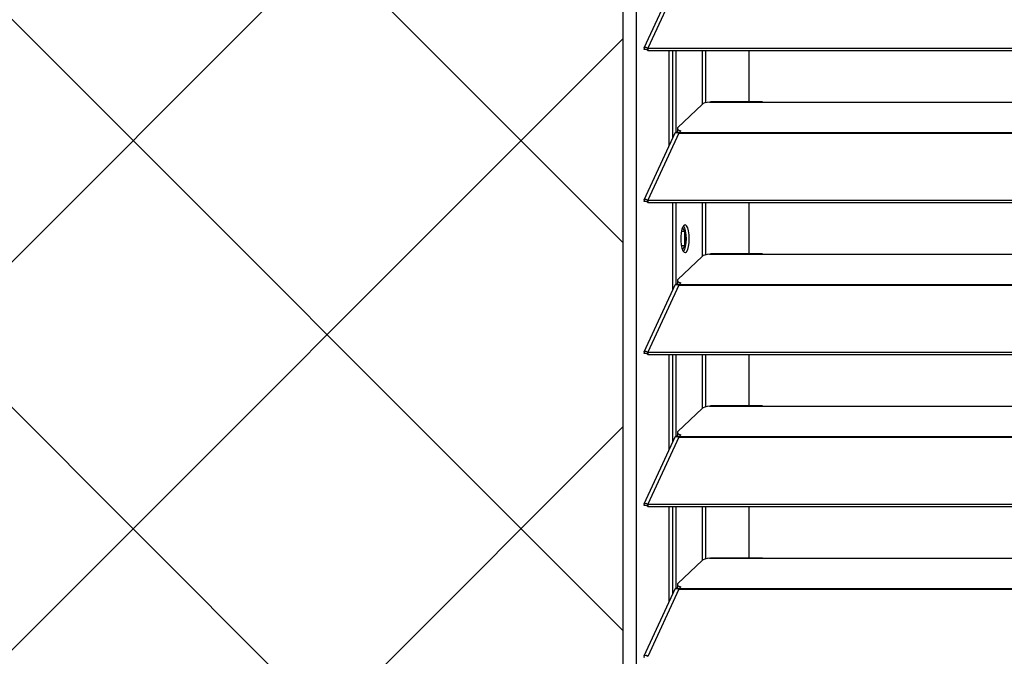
# Model space of a CAD drawing. Header units: millimetres. Extents: x 0 to 39025, y -31299 to 8400.
# Tile 108 of 256: x 15247 to 15532, y -24561 to -24377. Entities that reach past the tile are written whole.
import ezdxf

# ---------------------------------------------------------------- set-up
doc = ezdxf.new("R2010")
doc.units = ezdxf.units.MM
for name, color, linetype in [('ODMIKI funkcionalni', 253, 'Continuous'), ('ODMIKI varnostni', 252, 'Continuous'), ('SREDNJICE_IN_TOCKE', 252, 'Continuous')]:
    doc.layers.add(name, color=color, linetype=linetype)

# ---------------------------------------------------------------- blocks, each defined once
blk = doc.blocks.new('*U55')
at = {"lineweight": 25}
for points in [[(0, 531.77), (0, 531.77), (0, 1242.58), (0, 1242.58)], [(0, 17.6), (0, 17.6), (0, 1242.58), (0, 1242.58)], [(3.9, 531.77), (3.9, 531.77), (3.9, 1243.27), (3.9, 1243.27)], [(3.9, 17.6), (3.9, 17.6), (3.9, 1243.27), (3.9, 1243.27)], [(14.94, 920.3), (14.94, 920.3), (6.04, 900.91), (6.04, 900.91)], [(16.11, 920.31), (16.11, 920.31), (7.19, 900.89), (7.19, 900.89)], [(6.87, 900.52), (6.87, 900.52), (6.11, 900.51), (6.11, 900.51)], [(7.19, 900.23), (7.19, 900.23), (7.19, 900.89), (7.19, 900.89)], [(7.19, 900.89), (7.19, 900.89), (7.21, 900.88), (7.21, 900.88)], [(7.21, 900.23), (7.21, 900.23), (7.21, 900.88), (7.21, 900.88)], [(7.21, 900.88), (7.21, 900.88), (1142.79, 900.88), (1142.79, 900.88)], [(7.19, 900.23), (7.19, 900.23), (7.21, 900.23), (7.21, 900.23)], [(7.21, 900.23), (7.21, 900.23), (1142.79, 900.23), (1142.79, 900.23)], [(13.29, 872.72), (13.29, 872.72), (13.29, 900.23), (13.29, 900.23)], [(14.39, 875.1), (14.39, 875.1), (14.39, 900.23), (14.39, 900.23)], [(15.33, 876.51), (15.33, 876.51), (15.33, 900.23), (15.33, 900.23)], [(23.01, 884.76), (23.01, 884.76), (23.01, 900.23), (23.01, 900.23)], [(23.96, 885.11), (23.96, 885.11), (23.96, 900.23), (23.96, 900.23)], [(36.51, 885.34), (36.51, 885.34), (36.51, 900.23), (36.51, 900.23)], [(22.84, 884.65), (22.84, 884.65), (15.85, 877.96), (15.85, 877.96)], [(25, 885.26), (25, 885.26), (25.28, 885.32), (25.28, 885.32)], [(25, 885.26), (25, 885.26), (42, 885.26), (42, 885.26)], [(40.31, 885.34), (40.31, 885.34), (25.28, 885.34), (25.28, 885.34)], [(42, 885.26), (42, 885.26), (225, 885.26), (225, 885.26)], [(15.7, 877.67), (15.7, 877.67), (15.7, 876.91), (15.7, 876.91)], [(14.94, 876.32), (14.94, 876.32), (6.04, 856.93), (6.04, 856.93)], [(16.11, 876.33), (16.11, 876.33), (7.19, 856.91), (7.19, 856.91)], [(15.62, 876.51), (15.62, 876.51), (15.79, 876.68), (15.79, 876.68)], [(16.11, 876.33), (16.11, 876.33), (16.21, 876.33), (16.21, 876.33)], [(16.12, 876.33), (16.12, 876.33), (16.11, 876.33), (16.11, 876.33)], [(16.19, 876.33), (16.19, 876.33), (16.21, 876.36), (16.21, 876.36)], [(16.21, 876.55), (16.21, 876.55), (16.67, 876.99), (16.67, 876.99)], [(16.21, 876.55), (16.21, 876.55), (1133.33, 876.55), (1133.33, 876.55)], [(16.21, 876.33), (16.21, 876.33), (1133.33, 876.33), (1133.33, 876.33)], [(6.87, 856.54), (6.87, 856.54), (6.11, 856.53), (6.11, 856.53)], [(7.19, 856.91), (7.19, 856.91), (7.21, 856.9), (7.21, 856.9)], [(7.19, 856.25), (7.19, 856.25), (7.19, 856.91), (7.19, 856.91)], [(7.19, 856.25), (7.19, 856.25), (7.21, 856.25), (7.21, 856.25)], [(7.21, 856.9), (7.21, 856.9), (1142.79, 856.9), (1142.79, 856.9)], [(7.21, 856.25), (7.21, 856.25), (7.21, 856.9), (7.21, 856.9)], [(7.21, 856.25), (7.21, 856.25), (1142.79, 856.25), (1142.79, 856.25)], [(14.39, 831.13), (14.39, 831.13), (14.39, 856.25), (14.39, 856.25)], [(15.33, 832.54), (15.33, 832.54), (15.33, 856.25), (15.33, 856.25)], [(23.01, 840.78), (23.01, 840.78), (23.01, 856.25), (23.01, 856.25)], [(23.96, 841.14), (23.96, 841.14), (23.96, 856.25), (23.96, 856.25)], [(36.51, 841.37), (36.51, 841.37), (36.51, 856.25), (36.51, 856.25)], [(17.81, 847.85), (17.81, 847.85), (16.87, 847.85), (16.87, 847.85)], [(17.19, 849.01), (17.19, 849.01), (17.81, 847.85), (17.81, 847.85)], [(17.81, 847.85), (17.81, 847.85), (17.81, 843.68), (17.81, 843.68)], [(18.08, 843.97), (18.08, 843.97), (18.08, 847.57), (18.08, 847.57)], [(17.81, 843.68), (17.81, 843.68), (16.87, 843.68), (16.87, 843.68)], [(17.81, 843.68), (17.81, 843.68), (17.19, 842.53), (17.19, 842.53)], [(22.84, 840.67), (22.84, 840.67), (15.85, 833.99), (15.85, 833.99)], [(25, 841.29), (25, 841.29), (25.28, 841.34), (25.28, 841.34)], [(25, 841.29), (25, 841.29), (42, 841.29), (42, 841.29)], [(40.31, 841.37), (40.31, 841.37), (25.28, 841.37), (25.28, 841.37)], [(42, 841.29), (42, 841.29), (225, 841.29), (225, 841.29)], [(14.94, 832.34), (14.94, 832.34), (6.04, 812.96), (6.04, 812.96)], [(16.11, 832.36), (16.11, 832.36), (7.19, 812.93), (7.19, 812.93)], [(15.62, 832.54), (15.62, 832.54), (15.79, 832.71), (15.79, 832.71)], [(15.7, 833.7), (15.7, 833.7), (15.7, 832.93), (15.7, 832.93)], [(16.12, 832.37), (16.12, 832.37), (16.11, 832.36), (16.11, 832.36)], [(16.11, 832.36), (16.11, 832.36), (16.21, 832.36), (16.21, 832.36)], [(16.19, 832.36), (16.19, 832.36), (16.21, 832.38), (16.21, 832.38)], [(16.21, 832.58), (16.21, 832.58), (16.67, 833.01), (16.67, 833.01)], [(16.21, 832.58), (16.21, 832.58), (1133.33, 832.58), (1133.33, 832.58)], [(16.21, 832.36), (16.21, 832.36), (1133.33, 832.36), (1133.33, 832.36)], [(6.87, 812.57), (6.87, 812.57), (6.11, 812.56), (6.11, 812.56)], [(7.19, 812.93), (7.19, 812.93), (7.21, 812.93), (7.21, 812.93)], [(7.19, 812.28), (7.19, 812.28), (7.19, 812.93), (7.19, 812.93)], [(7.19, 812.28), (7.19, 812.28), (7.21, 812.28), (7.21, 812.28)], [(7.21, 812.93), (7.21, 812.93), (1142.79, 812.93), (1142.79, 812.93)], [(7.21, 812.28), (7.21, 812.28), (7.21, 812.93), (7.21, 812.93)], [(7.21, 812.28), (7.21, 812.28), (1142.79, 812.28), (1142.79, 812.28)], [(13.29, 784.77), (13.29, 784.77), (13.29, 812.28), (13.29, 812.28)], [(14.39, 787.16), (14.39, 787.16), (14.39, 812.28), (14.39, 812.28)], [(15.33, 788.57), (15.33, 788.57), (15.33, 812.28), (15.33, 812.28)], [(23.01, 796.81), (23.01, 796.81), (23.01, 812.28), (23.01, 812.28)], [(23.96, 797.16), (23.96, 797.16), (23.96, 812.28), (23.96, 812.28)], [(36.51, 797.4), (36.51, 797.4), (36.51, 812.28), (36.51, 812.28)], [(22.84, 796.7), (22.84, 796.7), (15.85, 790.01), (15.85, 790.01)], [(25, 797.32), (25, 797.32), (25.28, 797.38), (25.28, 797.38)], [(25, 797.32), (25, 797.32), (42, 797.32), (42, 797.32)], [(40.31, 797.4), (40.31, 797.4), (25.28, 797.4), (25.28, 797.4)], [(42, 797.32), (42, 797.32), (225, 797.32), (225, 797.32)], [(15.7, 789.72), (15.7, 789.72), (15.7, 788.96), (15.7, 788.96)], [(14.94, 788.37), (14.94, 788.37), (6.04, 768.98), (6.04, 768.98)], [(16.11, 788.38), (16.11, 788.38), (7.19, 768.96), (7.19, 768.96)], [(15.62, 788.57), (15.62, 788.57), (15.79, 788.73), (15.79, 788.73)], [(16.12, 788.39), (16.12, 788.39), (16.11, 788.38), (16.11, 788.38)], [(16.11, 788.38), (16.11, 788.38), (16.21, 788.38), (16.21, 788.38)], [(16.19, 788.38), (16.19, 788.38), (16.21, 788.41), (16.21, 788.41)], [(16.21, 788.61), (16.21, 788.61), (16.67, 789.04), (16.67, 789.04)], [(16.21, 788.61), (16.21, 788.61), (1133.33, 788.61), (1133.33, 788.61)], [(16.21, 788.38), (16.21, 788.38), (1133.33, 788.38), (1133.33, 788.38)], [(6.87, 768.59), (6.87, 768.59), (6.11, 768.59), (6.11, 768.59)], [(7.19, 768.96), (7.19, 768.96), (7.21, 768.96), (7.21, 768.96)], [(7.19, 768.31), (7.19, 768.31), (7.19, 768.96), (7.19, 768.96)], [(7.19, 768.31), (7.19, 768.31), (7.21, 768.31), (7.21, 768.31)], [(7.21, 768.96), (7.21, 768.96), (1142.79, 768.96), (1142.79, 768.96)], [(7.21, 768.31), (7.21, 768.31), (7.21, 768.96), (7.21, 768.96)], [(7.21, 768.31), (7.21, 768.31), (1142.79, 768.31), (1142.79, 768.31)], [(13.29, 740.79), (13.29, 740.79), (13.29, 768.31), (13.29, 768.31)], [(14.39, 743.18), (14.39, 743.18), (14.39, 768.31), (14.39, 768.31)], [(15.33, 744.59), (15.33, 744.59), (15.33, 768.31), (15.33, 768.31)], [(23.01, 752.84), (23.01, 752.84), (23.01, 768.31), (23.01, 768.31)], [(23.96, 753.19), (23.96, 753.19), (23.96, 768.31), (23.96, 768.31)], [(36.51, 753.42), (36.51, 753.42), (36.51, 768.31), (36.51, 768.31)], [(22.84, 752.73), (22.84, 752.73), (15.85, 746.04), (15.85, 746.04)], [(25, 753.34), (25, 753.34), (25.28, 753.4), (25.28, 753.4)], [(25, 753.34), (25, 753.34), (42, 753.34), (42, 753.34)], [(40.31, 753.42), (40.31, 753.42), (25.28, 753.42), (25.28, 753.42)], [(42, 753.34), (42, 753.34), (225, 753.34), (225, 753.34)], [(14.94, 744.39), (14.94, 744.39), (6.04, 725.01), (6.04, 725.01)], [(16.11, 744.42), (16.11, 744.42), (7.19, 724.98), (7.19, 724.98)], [(15.62, 744.59), (15.62, 744.59), (15.79, 744.76), (15.79, 744.76)], [(15.7, 745.75), (15.7, 745.75), (15.7, 744.99), (15.7, 744.99)], [(16.11, 744.42), (16.11, 744.42), (16.21, 744.42), (16.21, 744.42)], [(16.12, 744.42), (16.12, 744.42), (16.11, 744.42), (16.11, 744.42)], [(16.19, 744.42), (16.19, 744.42), (16.21, 744.44), (16.21, 744.44)], [(16.21, 744.64), (16.21, 744.64), (16.67, 745.07), (16.67, 745.07)], [(16.21, 744.64), (16.21, 744.64), (1133.33, 744.64), (1133.33, 744.64)], [(16.21, 744.42), (16.21, 744.42), (1133.33, 744.42), (1133.33, 744.42)]]:
    blk.add_open_spline(points, degree=3, dxfattribs=at)
for points, knots in [([(7.19, 900.89), (7.19, 900.89), (6.64, 901.1), (6.64, 901.1), (6.64, 901.1), (6.22, 901.06), (6.22, 901.06), (6.22, 901.06), (6.02, 900.84), (6.02, 900.84), (6.02, 900.84), (6.11, 900.51), (6.11, 900.51)], [0, 0, 0, 0, 1, 1, 1, 2, 2, 2, 3, 3, 3, 4, 4, 4, 4]), ([(7.19, 900.23), (7.19, 900.23), (6.97, 900.45), (6.97, 900.45), (6.97, 900.45), (6.82, 900.55), (6.82, 900.55), (6.82, 900.55), (6.77, 900.56), (6.77, 900.56), (6.77, 900.56), (6.87, 900.52), (6.87, 900.52)], [0, 0, 0, 0, 1, 1, 1, 2, 2, 2, 3, 3, 3, 4, 4, 4, 4]), ([(25, 885.26), (25, 885.26), (24.29, 885.18), (24.29, 885.18), (24.29, 885.18), (23.66, 885.04), (23.66, 885.04), (23.66, 885.04), (23.16, 884.86), (23.16, 884.86), (23.16, 884.86), (22.84, 884.65), (22.84, 884.65)], [0, 0, 0, 0, 1, 1, 1, 2, 2, 2, 3, 3, 3, 4, 4, 4, 4]), ([(40.31, 885.33), (40.31, 885.33), (40.84, 885.32), (40.84, 885.32), (40.84, 885.32), (42, 885.26), (42, 885.26)], [0, 0, 0, 0, 1, 1, 1, 2, 2, 2, 2]), ([(15.85, 877.96), (15.85, 877.96), (15.74, 877.83), (15.74, 877.83), (15.74, 877.83), (15.7, 877.7), (15.7, 877.7), (15.7, 877.7), (15.71, 877.57), (15.71, 877.57), (15.71, 877.57), (15.8, 877.43), (15.8, 877.43), (15.8, 877.43), (15.93, 877.31), (15.93, 877.31), (15.93, 877.31), (16.13, 877.19), (16.13, 877.19), (16.13, 877.19), (16.37, 877.09), (16.37, 877.09), (16.37, 877.09), (16.67, 876.99), (16.67, 876.99)], [0, 0, 0, 0, 1, 1, 1, 2, 2, 2, 3, 3, 3, 4, 4, 4, 5, 5, 5, 6, 6, 6, 7, 7, 7, 8, 8, 8, 8]), ([(14.96, 876.31), (14.96, 876.31), (15.13, 876.49), (15.13, 876.49), (15.13, 876.49), (15.56, 876.54), (15.56, 876.54), (15.56, 876.54), (16.12, 876.33), (16.12, 876.33)], [0, 0, 0, 0, 1, 1, 1, 2, 2, 2, 3, 3, 3, 3]), ([(16.23, 876.38), (16.23, 876.38), (16.13, 876.43), (16.13, 876.43), (16.13, 876.43), (15.93, 876.55), (15.93, 876.55), (15.93, 876.55), (15.8, 876.67), (15.8, 876.67), (15.8, 876.67), (15.71, 876.8), (15.71, 876.8), (15.71, 876.8), (15.7, 876.91), (15.7, 876.91)], [0, 0, 0, 0, 1, 1, 1, 2, 2, 2, 3, 3, 3, 4, 4, 4, 5, 5, 5, 5]), ([(16.21, 876.33), (16.21, 876.33), (16.21, 876.37), (16.21, 876.37), (16.21, 876.37), (16.21, 876.41), (16.21, 876.41), (16.21, 876.41), (16.21, 876.43), (16.21, 876.43), (16.21, 876.43), (16.21, 876.46), (16.21, 876.46), (16.21, 876.46), (16.21, 876.49), (16.21, 876.49), (16.21, 876.49), (16.21, 876.51), (16.21, 876.51), (16.21, 876.51), (16.21, 876.53), (16.21, 876.53), (16.21, 876.53), (16.21, 876.55), (16.21, 876.55)], [0, 0, 0, 0, 1, 1, 1, 2, 2, 2, 3, 3, 3, 4, 4, 4, 5, 5, 5, 6, 6, 6, 7, 7, 7, 8, 8, 8, 8]), ([(7.19, 856.91), (7.19, 856.91), (6.64, 857.12), (6.64, 857.12), (6.64, 857.12), (6.22, 857.09), (6.22, 857.09), (6.22, 857.09), (6.02, 856.87), (6.02, 856.87), (6.02, 856.87), (6.11, 856.53), (6.11, 856.53)], [0, 0, 0, 0, 1, 1, 1, 2, 2, 2, 3, 3, 3, 4, 4, 4, 4]), ([(7.19, 856.25), (7.19, 856.25), (6.97, 856.48), (6.97, 856.48), (6.97, 856.48), (6.82, 856.58), (6.82, 856.58), (6.82, 856.58), (6.77, 856.58), (6.77, 856.58), (6.77, 856.58), (6.87, 856.54), (6.87, 856.54)], [0, 0, 0, 0, 1, 1, 1, 2, 2, 2, 3, 3, 3, 4, 4, 4, 4]), ([(19.16, 845.77), (19.16, 845.77), (19.11, 844.58), (19.11, 844.58), (19.11, 844.58), (18.94, 843.51), (18.94, 843.51), (18.94, 843.51), (18.7, 842.63), (18.7, 842.63), (18.7, 842.63), (18.37, 842.02), (18.37, 842.02), (18.37, 842.02), (18.01, 841.76), (18.01, 841.76), (18.01, 841.76), (17.65, 841.85), (17.65, 841.85), (17.65, 841.85), (17.31, 842.29), (17.31, 842.29), (17.31, 842.29), (17.02, 843.04), (17.02, 843.04), (17.02, 843.04), (16.81, 844.02), (16.81, 844.02), (16.81, 844.02), (16.7, 845.17), (16.7, 845.17), (16.7, 845.17), (16.7, 846.37), (16.7, 846.37), (16.7, 846.37), (16.81, 847.51), (16.81, 847.51), (16.81, 847.51), (17.02, 848.51), (17.02, 848.51), (17.02, 848.51), (17.31, 849.25), (17.31, 849.25), (17.31, 849.25), (17.65, 849.69), (17.65, 849.69), (17.65, 849.69), (18.01, 849.78), (18.01, 849.78), (18.01, 849.78), (18.37, 849.51), (18.37, 849.51), (18.37, 849.51), (18.7, 848.91), (18.7, 848.91), (18.7, 848.91), (18.94, 848.03), (18.94, 848.03), (18.94, 848.03), (19.11, 846.95), (19.11, 846.95), (19.11, 846.95), (19.16, 845.77), (19.16, 845.77)], [0, 0, 0, 0, 1, 1, 1, 2, 2, 2, 3, 3, 3, 4, 4, 4, 5, 5, 5, 6, 6, 6, 7, 7, 7, 8, 8, 8, 9, 9, 9, 10, 10, 10, 11, 11, 11, 12, 12, 12, 13, 13, 13, 14, 14, 14, 15, 15, 15, 16, 16, 16, 17, 17, 17, 18, 18, 18, 19, 19, 19, 20, 20, 20, 21, 21, 21, 21]), ([(17.45, 849.48), (17.45, 849.48), (17.74, 848.91), (17.74, 848.91), (17.74, 848.91), (17.99, 848.03), (17.99, 848.03), (17.99, 848.03), (18.15, 846.95), (18.15, 846.95), (18.15, 846.95), (18.21, 845.77), (18.21, 845.77)], [0, 0, 0, 0, 1, 1, 1, 2, 2, 2, 3, 3, 3, 4, 4, 4, 4]), ([(18.21, 845.77), (18.21, 845.77), (18.15, 844.58), (18.15, 844.58), (18.15, 844.58), (17.99, 843.51), (17.99, 843.51), (17.99, 843.51), (17.74, 842.63), (17.74, 842.63), (17.74, 842.63), (17.45, 842.06), (17.45, 842.06)], [0, 0, 0, 0, 1, 1, 1, 2, 2, 2, 3, 3, 3, 4, 4, 4, 4]), ([(25, 841.29), (25, 841.29), (24.29, 841.21), (24.29, 841.21), (24.29, 841.21), (23.66, 841.07), (23.66, 841.07), (23.66, 841.07), (23.16, 840.89), (23.16, 840.89), (23.16, 840.89), (22.84, 840.67), (22.84, 840.67)], [0, 0, 0, 0, 1, 1, 1, 2, 2, 2, 3, 3, 3, 4, 4, 4, 4]), ([(40.31, 841.35), (40.31, 841.35), (40.84, 841.34), (40.84, 841.34), (40.84, 841.34), (42, 841.29), (42, 841.29)], [0, 0, 0, 0, 1, 1, 1, 2, 2, 2, 2]), ([(14.96, 832.33), (14.96, 832.33), (15.13, 832.52), (15.13, 832.52), (15.13, 832.52), (15.56, 832.56), (15.56, 832.56), (15.56, 832.56), (16.12, 832.37), (16.12, 832.37)], [0, 0, 0, 0, 1, 1, 1, 2, 2, 2, 3, 3, 3, 3]), ([(15.85, 833.99), (15.85, 833.99), (15.74, 833.86), (15.74, 833.86), (15.74, 833.86), (15.7, 833.73), (15.7, 833.73), (15.7, 833.73), (15.71, 833.59), (15.71, 833.59), (15.71, 833.59), (15.8, 833.47), (15.8, 833.47), (15.8, 833.47), (15.93, 833.34), (15.93, 833.34), (15.93, 833.34), (16.13, 833.22), (16.13, 833.22), (16.13, 833.22), (16.37, 833.11), (16.37, 833.11), (16.37, 833.11), (16.67, 833.01), (16.67, 833.01)], [0, 0, 0, 0, 1, 1, 1, 2, 2, 2, 3, 3, 3, 4, 4, 4, 5, 5, 5, 6, 6, 6, 7, 7, 7, 8, 8, 8, 8]), ([(16.23, 832.4), (16.23, 832.4), (16.13, 832.45), (16.13, 832.45), (16.13, 832.45), (15.93, 832.57), (15.93, 832.57), (15.93, 832.57), (15.8, 832.7), (15.8, 832.7), (15.8, 832.7), (15.71, 832.83), (15.71, 832.83), (15.71, 832.83), (15.7, 832.93), (15.7, 832.93)], [0, 0, 0, 0, 1, 1, 1, 2, 2, 2, 3, 3, 3, 4, 4, 4, 5, 5, 5, 5]), ([(16.21, 832.36), (16.21, 832.36), (16.21, 832.39), (16.21, 832.39), (16.21, 832.39), (16.21, 832.43), (16.21, 832.43), (16.21, 832.43), (16.21, 832.46), (16.21, 832.46), (16.21, 832.46), (16.21, 832.49), (16.21, 832.49), (16.21, 832.49), (16.21, 832.51), (16.21, 832.51), (16.21, 832.51), (16.21, 832.54), (16.21, 832.54), (16.21, 832.54), (16.21, 832.56), (16.21, 832.56), (16.21, 832.56), (16.21, 832.58), (16.21, 832.58)], [0, 0, 0, 0, 1, 1, 1, 2, 2, 2, 3, 3, 3, 4, 4, 4, 5, 5, 5, 6, 6, 6, 7, 7, 7, 8, 8, 8, 8]), ([(7.19, 812.93), (7.19, 812.93), (6.64, 813.15), (6.64, 813.15), (6.64, 813.15), (6.22, 813.12), (6.22, 813.12), (6.22, 813.12), (6.02, 812.89), (6.02, 812.89), (6.02, 812.89), (6.11, 812.56), (6.11, 812.56)], [0, 0, 0, 0, 1, 1, 1, 2, 2, 2, 3, 3, 3, 4, 4, 4, 4]), ([(7.19, 812.28), (7.19, 812.28), (6.97, 812.5), (6.97, 812.5), (6.97, 812.5), (6.82, 812.61), (6.82, 812.61), (6.82, 812.61), (6.77, 812.62), (6.77, 812.62), (6.77, 812.62), (6.87, 812.57), (6.87, 812.57)], [0, 0, 0, 0, 1, 1, 1, 2, 2, 2, 3, 3, 3, 4, 4, 4, 4]), ([(25, 797.32), (25, 797.32), (24.29, 797.23), (24.29, 797.23), (24.29, 797.23), (23.66, 797.1), (23.66, 797.1), (23.66, 797.1), (23.16, 796.91), (23.16, 796.91), (23.16, 796.91), (22.84, 796.7), (22.84, 796.7)], [0, 0, 0, 0, 1, 1, 1, 2, 2, 2, 3, 3, 3, 4, 4, 4, 4]), ([(40.31, 797.38), (40.31, 797.38), (40.84, 797.38), (40.84, 797.38), (40.84, 797.38), (42, 797.32), (42, 797.32)], [0, 0, 0, 0, 1, 1, 1, 2, 2, 2, 2]), ([(15.85, 790.01), (15.85, 790.01), (15.74, 789.89), (15.74, 789.89), (15.74, 789.89), (15.7, 789.75), (15.7, 789.75), (15.7, 789.75), (15.71, 789.62), (15.71, 789.62), (15.71, 789.62), (15.8, 789.49), (15.8, 789.49), (15.8, 789.49), (15.93, 789.36), (15.93, 789.36), (15.93, 789.36), (16.13, 789.24), (16.13, 789.24), (16.13, 789.24), (16.37, 789.14), (16.37, 789.14), (16.37, 789.14), (16.67, 789.04), (16.67, 789.04)], [0, 0, 0, 0, 1, 1, 1, 2, 2, 2, 3, 3, 3, 4, 4, 4, 5, 5, 5, 6, 6, 6, 7, 7, 7, 8, 8, 8, 8]), ([(14.96, 788.36), (14.96, 788.36), (15.13, 788.55), (15.13, 788.55), (15.13, 788.55), (15.56, 788.59), (15.56, 788.59), (15.56, 788.59), (16.12, 788.39), (16.12, 788.39)], [0, 0, 0, 0, 1, 1, 1, 2, 2, 2, 3, 3, 3, 3]), ([(16.23, 788.43), (16.23, 788.43), (16.13, 788.48), (16.13, 788.48), (16.13, 788.48), (15.93, 788.6), (15.93, 788.6), (15.93, 788.6), (15.8, 788.72), (15.8, 788.72), (15.8, 788.72), (15.71, 788.85), (15.71, 788.85), (15.71, 788.85), (15.7, 788.96), (15.7, 788.96)], [0, 0, 0, 0, 1, 1, 1, 2, 2, 2, 3, 3, 3, 4, 4, 4, 5, 5, 5, 5]), ([(16.21, 788.38), (16.21, 788.38), (16.21, 788.42), (16.21, 788.42), (16.21, 788.42), (16.21, 788.45), (16.21, 788.45), (16.21, 788.45), (16.21, 788.48), (16.21, 788.48), (16.21, 788.48), (16.21, 788.51), (16.21, 788.51), (16.21, 788.51), (16.21, 788.54), (16.21, 788.54), (16.21, 788.54), (16.21, 788.57), (16.21, 788.57), (16.21, 788.57), (16.21, 788.59), (16.21, 788.59), (16.21, 788.59), (16.21, 788.61), (16.21, 788.61)], [0, 0, 0, 0, 1, 1, 1, 2, 2, 2, 3, 3, 3, 4, 4, 4, 5, 5, 5, 6, 6, 6, 7, 7, 7, 8, 8, 8, 8]), ([(7.19, 768.96), (7.19, 768.96), (6.64, 769.17), (6.64, 769.17), (6.64, 769.17), (6.22, 769.14), (6.22, 769.14), (6.22, 769.14), (6.02, 768.92), (6.02, 768.92), (6.02, 768.92), (6.11, 768.59), (6.11, 768.59)], [0, 0, 0, 0, 1, 1, 1, 2, 2, 2, 3, 3, 3, 4, 4, 4, 4]), ([(7.19, 768.31), (7.19, 768.31), (6.97, 768.53), (6.97, 768.53), (6.97, 768.53), (6.82, 768.63), (6.82, 768.63), (6.82, 768.63), (6.77, 768.64), (6.77, 768.64), (6.77, 768.64), (6.87, 768.59), (6.87, 768.59)], [0, 0, 0, 0, 1, 1, 1, 2, 2, 2, 3, 3, 3, 4, 4, 4, 4]), ([(25, 753.34), (25, 753.34), (24.29, 753.26), (24.29, 753.26), (24.29, 753.26), (23.66, 753.12), (23.66, 753.12), (23.66, 753.12), (23.16, 752.94), (23.16, 752.94), (23.16, 752.94), (22.84, 752.73), (22.84, 752.73)], [0, 0, 0, 0, 1, 1, 1, 2, 2, 2, 3, 3, 3, 4, 4, 4, 4]), ([(40.31, 753.4), (40.31, 753.4), (40.84, 753.4), (40.84, 753.4), (40.84, 753.4), (42, 753.34), (42, 753.34)], [0, 0, 0, 0, 1, 1, 1, 2, 2, 2, 2]), ([(14.96, 744.39), (14.96, 744.39), (15.13, 744.57), (15.13, 744.57), (15.13, 744.57), (15.56, 744.61), (15.56, 744.61), (15.56, 744.61), (16.12, 744.42), (16.12, 744.42)], [0, 0, 0, 0, 1, 1, 1, 2, 2, 2, 3, 3, 3, 3]), ([(15.85, 746.04), (15.85, 746.04), (15.74, 745.91), (15.74, 745.91), (15.74, 745.91), (15.7, 745.78), (15.7, 745.78), (15.7, 745.78), (15.71, 745.64), (15.71, 745.64), (15.71, 745.64), (15.8, 745.51), (15.8, 745.51), (15.8, 745.51), (15.93, 745.39), (15.93, 745.39), (15.93, 745.39), (16.13, 745.27), (16.13, 745.27), (16.13, 745.27), (16.37, 745.16), (16.37, 745.16), (16.37, 745.16), (16.67, 745.07), (16.67, 745.07)], [0, 0, 0, 0, 1, 1, 1, 2, 2, 2, 3, 3, 3, 4, 4, 4, 5, 5, 5, 6, 6, 6, 7, 7, 7, 8, 8, 8, 8]), ([(16.23, 744.46), (16.23, 744.46), (16.13, 744.51), (16.13, 744.51), (16.13, 744.51), (15.93, 744.63), (15.93, 744.63), (15.93, 744.63), (15.8, 744.75), (15.8, 744.75), (15.8, 744.75), (15.71, 744.88), (15.71, 744.88), (15.71, 744.88), (15.7, 744.99), (15.7, 744.99)], [0, 0, 0, 0, 1, 1, 1, 2, 2, 2, 3, 3, 3, 4, 4, 4, 5, 5, 5, 5]), ([(16.21, 744.42), (16.21, 744.42), (16.21, 744.45), (16.21, 744.45), (16.21, 744.45), (16.21, 744.48), (16.21, 744.48), (16.21, 744.48), (16.21, 744.51), (16.21, 744.51), (16.21, 744.51), (16.21, 744.54), (16.21, 744.54), (16.21, 744.54), (16.21, 744.56), (16.21, 744.56), (16.21, 744.56), (16.21, 744.59), (16.21, 744.59), (16.21, 744.59), (16.21, 744.61), (16.21, 744.61), (16.21, 744.61), (16.21, 744.64), (16.21, 744.64)], [0, 0, 0, 0, 1, 1, 1, 2, 2, 2, 3, 3, 3, 4, 4, 4, 5, 5, 5, 6, 6, 6, 7, 7, 7, 8, 8, 8, 8]), ([(7.19, 724.98), (7.19, 724.98), (6.64, 725.2), (6.64, 725.2), (6.64, 725.2), (6.22, 725.17), (6.22, 725.17), (6.22, 725.17), (6.02, 724.95), (6.02, 724.95), (6.02, 724.95), (6.11, 724.62), (6.11, 724.62)], [0, 0, 0, 0, 1, 1, 1, 2, 2, 2, 3, 3, 3, 4, 4, 4, 4])]:
    blk.add_open_spline(points, degree=3, knots=knots, dxfattribs=at)

msp = doc.modelspace()

# ---------------------------------------------------------------- hatches: boundary and pattern name
at = {"layer": 'ODMIKI funkcionalni'}
h = msp.add_hatch(dxfattribs=at)
h.set_pattern_fill('ANSI31', color=256, scale=25)
h.set_pattern_definition([(45, (-1299.93, -34369.42), (-56.1266, 56.1266), [])])
h.paths.add_polyline_path([(15421.96, -25286.44), (15421.96, -24030.86), (16571.96, -24030.86), (16571.96, -25286.44), (17171.96, -25286.44), (17171.96, -23530.86), (15121.96, -23530.86), (15121.96, -25286.44)])
at = {"layer": 'ODMIKI varnostni'}
h = msp.add_hatch(dxfattribs=at)
h.set_pattern_fill('ANSI31', color=256, scale=25, angle=90)
h.set_pattern_definition([(135, (0, -3070.55), (-56.1266, -56.1266), [])])
h.paths.add_polyline_path([(15121.98, -25286.44), (15421.96, -25286.44), (15421.96, -24030.86), (15121.98, -24030.86)])
at = {"layer": 'SREDNJICE_IN_TOCKE'}
h = msp.add_hatch(color=256, dxfattribs=at)
h.dxf.hatch_style = 1
edge = h.paths.add_edge_path()
edge.add_line((17875.2, -23142.87), (15121.98, -23142.87))
edge.add_line((15121.98, -23142.87), (15121.98, -24030.86))
edge.add_line((15121.98, -24030.86), (15421.96, -24030.86))
edge.add_spline(control_points=[(15423.01, -24030.85), (15423.01, -24030.85), (15709.98, -24030.85), (15996.96, -24030.85)], knot_values=[0.5, 0.5, 0.5, 0.5, 1, 1, 1, 1], degree=3, periodic=0)
edge.add_spline(control_points=[(15423.01, -24030.87), (15423.01, -24030.87), (15423.01, -24030.85), (15423.01, -24030.85)], knot_values=[0.00001, 0.00001, 0.00001, 0.00001, 0.99999, 0.99999, 0.99999, 0.99999], degree=3, periodic=0)
edge.add_spline(control_points=[(15423.01, -24030.85), (15423.01, -24030.85), (15709.98, -24030.85), (15996.96, -24030.85)], knot_values=[0.5, 0.5, 0.5, 0.5, 1, 1, 1, 1], degree=3, periodic=0)
edge.add_spline(control_points=[(15996.96, -24030.85), (16283.93, -24030.85), (16570.91, -24030.85), (16570.91, -24030.85)], knot_values=[0, 0, 0, 0, 0.5, 0.5, 0.5, 0.5], degree=3, periodic=0)
edge.add_spline(control_points=[(16571.96, -24031.93), (16571.96, -24031.93), (16571.96, -24033.87), (16571.96, -24035.81)], knot_values=[0.5, 0.5, 0.5, 0.5, 1, 1, 1, 1], degree=3, periodic=0)
edge.add_spline(control_points=[(16571.96, -24035.81), (16571.96, -24037.75), (16571.96, -24039.69), (16571.96, -24039.69)], knot_values=[0, 0, 0, 0, 0.5, 0.5, 0.5, 0.5], degree=3, periodic=0)
edge.add_line((16571.96, -24043.47), (17571.96, -25286.44))
edge.add_line((17571.96, -25286.44), (17875.2, -25286.44))
edge.add_line((17875.2, -25286.44), (17875.2, -23142.87))

# ---------------------------------------------------------------- linework, layer by layer
at = {"layer": 'ODMIKI funkcionalni'}
msp.add_lwpolyline([(15421.96, -25286.44), (15421.96, -24030.86), (16571.96, -24030.86), (16571.96, -25286.44), (17171.96, -25286.44), (17171.96, -23530.86), (15121.96, -23530.86), (15121.96, -25286.44)], close=True, dxfattribs=at)
at = {"layer": 'ODMIKI varnostni'}
msp.add_lwpolyline([(15121.98, -25286.44), (15421.96, -25286.44), (15421.96, -24030.86), (15121.98, -24030.86)], close=True, dxfattribs=at)

# ---------------------------------------------------------------- block references
at = {"color": 1}
msp.add_blockref('*U55', (15421.96, -25286.44), dxfattribs=at)

doc.saveas('drawing.dxf')
